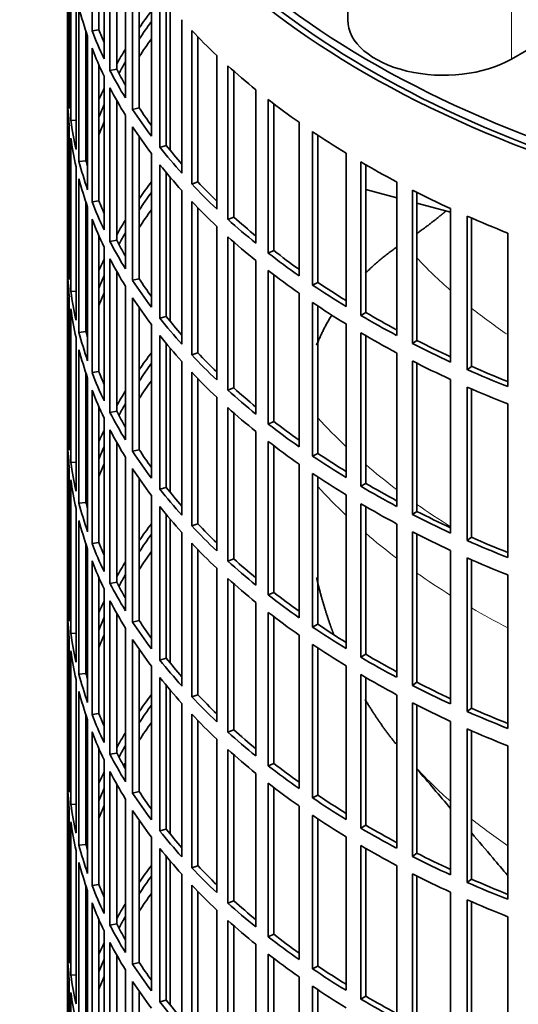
# Model space of a CAD drawing. Header units: millimetres. Extents: x 421 to 1312, y -2484 to 1869.
# Tile 4 of 33: x 1013 to 1083, y -2280 to -2142. Entities that reach past the tile are written whole.
import ezdxf

# ---------------------------------------------------------------- set-up
doc = ezdxf.new("R2010")
doc.units = ezdxf.units.MM
for name, color, linetype in [('VSI344-454_FILTR', 7, 'Continuous'), ('VSI344-454_SUPPO', 7, 'Continuous'), ('VSI344_DIFFUSORE', 7, 'Continuous')]:
    doc.layers.add(name, color=color, linetype=linetype)

# ---------------------------------------------------------------- blocks, each defined once
blk = doc.blocks.new('SE4')
at = {"layer": 'VSI344-454_FILTR', "color": 7, "linetype": 'Continuous', "lineweight": 35}
for p, q in [((1019.51, -2090.59), (1019.51, -2330.64)), ((1022.96, -2143.15), (1022.96, -2121.51)), ((1023.94, -2143.01), (1023.94, -2123.86)), ((1024.67, -2147.09), (1024.67, -2125.45)), ((1019.52, -2150.03), (1019.52, -2128.39)), ((1025.49, -2148.75), (1025.49, -2127.11)), ((1026.44, -2148.57), (1026.44, -2128.88)), ((1027.66, -2152.61), (1027.66, -2130.97)), ((1019.76, -2154.09), (1019.76, -2132.45)), ((1028.68, -2154.23), (1028.68, -2132.59)), ((1029.61, -2154.01), (1029.61, -2133.98)), ((1019.97, -2155.81), (1019.97, -2134.17)), ((1031.32, -2157.99), (1031.32, -2136.36)), ((1032.53, -2159.57), (1032.53, -2137.93)), ((1020.71, -2159.85), (1020.71, -2138.21)), ((1033.43, -2159.31), (1033.43, -2139.04)), ((1021.12, -2161.55), (1021.12, -2139.92)), ((1035.61, -2163.22), (1035.61, -2141.58)), ((1022.11, -2161.45), (1022.11, -2143.22)), ((1023.94, -2143.01), (1022.96, -2143.15)), ((1037.02, -2164.74), (1037.02, -2143.1)), ((1022.34, -2165.55), (1022.34, -2143.92)), ((1037.88, -2164.45), (1037.88, -2144)), ((1022.96, -2167.24), (1022.96, -2145.6)), ((1040.53, -2168.26), (1040.53, -2146.62)), ((1023.94, -2167.1), (1023.94, -2147.95)), ((1026.44, -2148.57), (1025.49, -2148.75)), ((1042.11, -2169.72), (1042.11, -2148.08)), ((1042.94, -2169.39), (1042.94, -2148.82)), ((1019.76, -2150.03), (1019.52, -2150.03)), ((1024.67, -2171.18), (1024.67, -2149.54)), ((1025.49, -2172.83), (1025.49, -2151.2)), ((1046.05, -2173.08), (1046.05, -2151.45)), ((1019.52, -2174.12), (1019.52, -2152.48)), ((1026.44, -2172.66), (1026.44, -2152.97)), ((1047.8, -2174.48), (1047.8, -2152.84)), ((1048.59, -2174.12), (1048.59, -2153.45)), ((1029.61, -2154.01), (1028.68, -2154.23)), ((1020.71, -2155.76), (1019.97, -2155.81)), ((1027.66, -2176.7), (1027.66, -2155.06)), ((1052.13, -2177.68), (1052.13, -2156.04)), ((1019.76, -2178.18), (1019.76, -2156.54)), ((1028.68, -2178.31), (1028.68, -2156.68)), ((1054.05, -2179), (1054.05, -2157.36)), ((1019.97, -2179.9), (1019.97, -2158.26)), ((1029.61, -2178.1), (1029.61, -2158.06)), ((1054.79, -2178.61), (1054.79, -2157.86)), ((1033.43, -2159.31), (1032.53, -2159.57)), ((1058.76, -2182.01), (1058.76, -2160.38)), ((1022.11, -2161.45), (1021.12, -2161.55)), ((1031.32, -2182.08), (1031.32, -2160.44)), ((1060.83, -2183.25), (1060.83, -2161.62)), ((1020.71, -2183.93), (1020.71, -2162.3)), ((1032.53, -2183.65), (1032.53, -2162.02)), ((1033.43, -2183.4), (1033.43, -2163.13)), ((1061.52, -2182.84), (1061.52, -2162.02)), ((1021.12, -2185.64), (1021.12, -2164)), ((1037.88, -2164.45), (1037.02, -2164.74)), ((1065.89, -2186.07), (1065.89, -2164.44)), ((1035.61, -2187.3), (1035.61, -2165.67)), ((1068.1, -2187.23), (1068.1, -2165.59)), ((1068.75, -2186.78), (1068.75, -2165.91)), ((1022.11, -2185.54), (1022.11, -2167.31)), ((1023.94, -2167.1), (1022.96, -2167.24)), ((1037.02, -2188.82), (1037.02, -2167.19)), ((1022.34, -2189.64), (1022.34, -2168)), ((1037.88, -2188.54), (1037.88, -2168.09)), ((1073.49, -2189.84), (1073.49, -2168.2)), ((1022.96, -2191.32), (1022.96, -2169.69)), ((1042.94, -2169.39), (1042.11, -2169.72)), ((1075.84, -2190.9), (1075.84, -2169.26)), ((1076.43, -2190.43), (1076.43, -2169.52)), ((1040.53, -2192.34), (1040.53, -2170.71)), ((1023.94, -2191.18), (1023.94, -2172.03)), ((1026.44, -2172.66), (1025.49, -2172.83)), ((1042.11, -2193.8), (1042.11, -2172.17)), ((1081.54, -2193.28), (1081.54, -2171.65)), ((1019.76, -2174.11), (1019.52, -2174.12)), ((1024.67, -2195.27), (1024.67, -2173.63)), ((1042.94, -2193.48), (1042.94, -2172.91)), ((1048.59, -2174.12), (1047.8, -2174.48)), ((1025.49, -2196.92), (1025.49, -2175.28)), ((1046.05, -2197.17), (1046.05, -2175.53)), ((1019.52, -2198.21), (1019.52, -2176.57)), ((1047.8, -2198.56), (1047.8, -2176.93)), ((1026.44, -2196.74), (1026.44, -2177.05)), ((1029.61, -2178.1), (1028.68, -2178.31)), ((1048.59, -2198.21), (1048.59, -2177.53)), ((1027.66, -2200.78), (1027.66, -2179.15)), ((1054.79, -2178.61), (1054.05, -2179)), ((1019.76, -2202.26), (1019.76, -2180.63)), ((1020.71, -2179.85), (1019.97, -2179.9)), ((1028.68, -2202.4), (1028.68, -2180.76)), ((1052.13, -2201.76), (1052.13, -2180.13)), ((1019.97, -2203.98), (1019.97, -2182.35)), ((1029.61, -2202.19), (1029.61, -2182.15)), ((1054.05, -2203.08), (1054.05, -2181.45)), ((1054.79, -2202.7), (1054.79, -2181.94)), ((1033.43, -2183.4), (1032.53, -2183.65)), ((1061.52, -2182.84), (1060.83, -2183.25)), ((1031.32, -2206.17), (1031.32, -2184.53)), ((1058.76, -2206.1), (1058.76, -2184.46)), ((1020.71, -2208.02), (1020.71, -2186.38)), ((1022.11, -2185.54), (1021.12, -2185.64)), ((1032.53, -2207.74), (1032.53, -2186.1)), ((1060.83, -2207.34), (1060.83, -2185.7)), ((1061.52, -2206.92), (1061.52, -2186.11)), ((1021.12, -2209.73), (1021.12, -2188.09)), ((1033.43, -2207.49), (1033.43, -2187.22)), ((1068.75, -2186.78), (1068.1, -2187.23)), ((1037.88, -2188.54), (1037.02, -2188.82)), ((1065.89, -2210.16), (1065.89, -2188.52)), ((1035.61, -2211.39), (1035.61, -2189.75)), ((1068.1, -2211.31), (1068.1, -2189.68)), ((1068.75, -2210.87), (1068.75, -2190)), ((1076.43, -2190.43), (1075.84, -2190.9)), ((1022.11, -2209.63), (1022.11, -2191.4)), ((1022.34, -2213.73), (1022.34, -2192.09)), ((1023.94, -2191.18), (1022.96, -2191.32)), ((1037.02, -2212.91), (1037.02, -2191.27)), ((1037.88, -2212.62), (1037.88, -2192.18)), ((1073.49, -2213.92), (1073.49, -2192.29)), ((1042.94, -2193.48), (1042.11, -2193.8)), ((1075.84, -2214.98), (1075.84, -2193.35)), ((1076.43, -2214.52), (1076.43, -2193.61)), ((1022.96, -2215.41), (1022.96, -2193.77)), ((1040.53, -2216.43), (1040.53, -2194.79)), ((1023.94, -2215.27), (1023.94, -2196.12)), ((1042.11, -2217.89), (1042.11, -2196.25)), ((1081.54, -2217.37), (1081.54, -2195.73)), ((1024.67, -2219.35), (1024.67, -2197.71)), ((1026.44, -2196.74), (1025.49, -2196.92)), ((1042.94, -2217.57), (1042.94, -2196.99)), ((1019.76, -2198.2), (1019.52, -2198.21)), ((1048.59, -2198.21), (1047.8, -2198.56)), ((1025.49, -2221.01), (1025.49, -2199.37)), ((1046.05, -2221.26), (1046.05, -2199.62)), ((1019.52, -2222.29), (1019.52, -2200.65)), ((1026.44, -2220.83), (1026.44, -2201.14)), ((1047.8, -2222.65), (1047.8, -2201.01)), ((1048.59, -2222.29), (1048.59, -2201.62)), ((1027.66, -2224.87), (1027.66, -2203.23)), ((1029.61, -2202.19), (1028.68, -2202.4)), ((1054.79, -2202.7), (1054.05, -2203.08)), ((1019.76, -2226.35), (1019.76, -2204.71)), ((1020.71, -2203.94), (1019.97, -2203.98)), ((1052.13, -2225.85), (1052.13, -2204.21)), ((1028.68, -2226.49), (1028.68, -2204.85)), ((1054.05, -2227.17), (1054.05, -2205.53)), ((1054.79, -2226.78), (1054.79, -2206.03)), ((1019.97, -2228.07), (1019.97, -2206.43)), ((1029.61, -2226.27), (1029.61, -2206.24)), ((1033.43, -2207.49), (1032.53, -2207.74)), ((1061.52, -2206.92), (1060.83, -2207.34)), ((1031.32, -2230.25), (1031.32, -2208.62)), ((1058.76, -2230.19), (1058.76, -2208.55)), ((1022.11, -2209.63), (1021.12, -2209.73)), ((1032.53, -2231.83), (1032.53, -2210.19)), ((1060.83, -2231.43), (1060.83, -2209.79)), ((1061.52, -2231.01), (1061.52, -2210.19)), ((1020.71, -2232.11), (1020.71, -2210.47)), ((1033.43, -2231.57), (1033.43, -2211.3)), ((1068.75, -2210.87), (1068.1, -2211.31)), ((1021.12, -2233.81), (1021.12, -2212.18)), ((1037.88, -2212.62), (1037.02, -2212.91)), ((1065.89, -2234.25), (1065.89, -2212.61)), ((1035.61, -2235.48), (1035.61, -2213.84)), ((1068.1, -2235.4), (1068.1, -2213.76)), ((1068.75, -2234.96), (1068.75, -2214.09)), ((1022.11, -2233.71), (1022.11, -2215.48)), ((1023.94, -2215.27), (1022.96, -2215.41)), ((1037.02, -2237), (1037.02, -2215.36)), ((1076.43, -2214.52), (1075.84, -2214.98)), ((1022.34, -2237.81), (1022.34, -2216.18)), ((1037.88, -2236.71), (1037.88, -2216.26)), ((1073.49, -2238.01), (1073.49, -2216.37)), ((1022.96, -2239.5), (1022.96, -2217.86)), ((1042.94, -2217.57), (1042.11, -2217.89)), ((1075.84, -2239.07), (1075.84, -2217.43)), ((1076.43, -2238.6), (1076.43, -2217.69)), ((1040.53, -2240.52), (1040.53, -2218.88)), ((1081.54, -2241.46), (1081.54, -2219.82)), ((1023.94, -2239.36), (1023.94, -2220.21)), ((1026.44, -2220.83), (1025.49, -2221.01)), ((1042.11, -2241.98), (1042.11, -2220.34)), ((1042.94, -2241.65), (1042.94, -2221.08)), ((1019.76, -2222.29), (1019.52, -2222.29)), ((1024.67, -2243.44), (1024.67, -2221.8)), ((1048.59, -2222.29), (1047.8, -2222.65)), ((1025.49, -2245.09), (1025.49, -2223.46)), ((1046.05, -2245.34), (1046.05, -2223.71)), ((1019.52, -2246.38), (1019.52, -2224.74)), ((1026.44, -2244.92), (1026.44, -2225.23)), ((1047.8, -2246.74), (1047.8, -2225.1)), ((1029.61, -2226.27), (1028.68, -2226.49)), ((1048.59, -2246.38), (1048.59, -2225.71)), ((1054.79, -2226.78), (1054.05, -2227.17)), ((1020.71, -2228.02), (1019.97, -2228.07)), ((1027.66, -2248.96), (1027.66, -2227.32)), ((1052.13, -2249.94), (1052.13, -2228.3)), ((1019.76, -2250.44), (1019.76, -2228.8)), ((1028.68, -2250.57), (1028.68, -2228.94)), ((1054.05, -2251.26), (1054.05, -2229.62)), ((1019.97, -2252.16), (1019.97, -2230.52)), ((1029.61, -2250.36), (1029.61, -2230.32)), ((1054.79, -2250.87), (1054.79, -2230.12)), ((1061.52, -2231.01), (1060.83, -2231.43)), ((1033.43, -2231.57), (1032.53, -2231.83)), ((1022.11, -2233.71), (1021.12, -2233.81)), ((1031.32, -2254.34), (1031.32, -2232.7)), ((1058.76, -2254.27), (1058.76, -2232.64)), ((1060.83, -2255.51), (1060.83, -2233.88)), ((1020.71, -2256.19), (1020.71, -2234.56)), ((1032.53, -2255.91), (1032.53, -2234.28)), ((1061.52, -2255.1), (1061.52, -2234.28)), ((1068.75, -2234.96), (1068.1, -2235.4)), ((1021.12, -2257.9), (1021.12, -2236.26)), ((1033.43, -2255.66), (1033.43, -2235.39)), ((1065.89, -2258.33), (1065.89, -2236.7)), ((1035.61, -2259.56), (1035.61, -2237.93)), ((1037.88, -2236.71), (1037.02, -2237)), ((1068.1, -2259.49), (1068.1, -2237.85)), ((1023.94, -2239.36), (1022.96, -2239.5)), ((1037.02, -2261.08), (1037.02, -2239.45)), ((1068.75, -2259.04), (1068.75, -2238.17)), ((1076.43, -2238.6), (1075.84, -2239.07)), ((1022.11, -2257.8), (1022.11, -2239.57)), ((1022.34, -2261.9), (1022.34, -2240.26)), ((1037.88, -2260.8), (1037.88, -2240.35)), ((1073.49, -2262.1), (1073.49, -2240.46)), ((1022.96, -2263.58), (1022.96, -2241.95)), ((1042.94, -2241.65), (1042.11, -2241.98)), ((1075.84, -2263.16), (1075.84, -2241.52)), ((1076.43, -2262.69), (1076.43, -2241.78)), ((1040.53, -2264.6), (1040.53, -2242.97)), ((1023.94, -2263.44), (1023.94, -2244.29)), ((1026.44, -2244.92), (1025.49, -2245.09)), ((1042.11, -2266.06), (1042.11, -2244.43)), ((1081.54, -2265.54), (1081.54, -2243.91)), ((1019.76, -2246.37), (1019.52, -2246.38)), ((1024.67, -2267.53), (1024.67, -2245.89)), ((1042.94, -2265.74), (1042.94, -2245.17)), ((1048.59, -2246.38), (1047.8, -2246.74)), ((1025.49, -2269.18), (1025.49, -2247.54)), ((1046.05, -2269.43), (1046.05, -2247.79)), ((1019.52, -2270.47), (1019.52, -2248.83)), ((1047.8, -2270.82), (1047.8, -2249.19)), ((1026.44, -2269), (1026.44, -2249.31)), ((1029.61, -2250.36), (1028.68, -2250.57)), ((1048.59, -2270.47), (1048.59, -2249.79)), ((1027.66, -2273.04), (1027.66, -2251.41)), ((1054.79, -2250.87), (1054.05, -2251.26)), ((1019.76, -2274.52), (1019.76, -2252.89)), ((1020.71, -2252.11), (1019.97, -2252.16)), ((1028.68, -2274.66), (1028.68, -2253.02)), ((1052.13, -2274.02), (1052.13, -2252.39)), ((1019.97, -2276.24), (1019.97, -2254.6)), ((1029.61, -2274.45), (1029.61, -2254.41)), ((1054.05, -2275.34), (1054.05, -2253.71)), ((1054.79, -2274.96), (1054.79, -2254.2)), ((1033.43, -2255.66), (1032.53, -2255.91)), ((1061.52, -2255.1), (1060.83, -2255.51)), ((1031.32, -2278.43), (1031.32, -2256.79)), ((1058.76, -2278.36), (1058.76, -2256.72)), ((1020.71, -2280.28), (1020.71, -2258.64)), ((1022.11, -2257.8), (1021.12, -2257.9)), ((1032.53, -2280), (1032.53, -2258.36)), ((1060.83, -2279.6), (1060.83, -2257.96)), ((1061.52, -2279.18), (1061.52, -2258.37)), ((1033.43, -2279.75), (1033.43, -2259.48)), ((1068.75, -2259.04), (1068.1, -2259.49)), ((1021.12, -2281.99), (1021.12, -2260.35)), ((1037.88, -2260.8), (1037.02, -2261.08)), ((1065.89, -2282.42), (1065.89, -2260.78)), ((1035.61, -2283.65), (1035.61, -2262.01)), ((1068.1, -2283.57), (1068.1, -2261.94)), ((1068.75, -2283.13), (1068.75, -2262.26)), ((1076.43, -2262.69), (1075.84, -2263.16)), ((1022.11, -2281.89), (1022.11, -2263.66)), ((1022.34, -2285.99), (1022.34, -2264.35)), ((1023.94, -2263.44), (1022.96, -2263.58)), ((1037.02, -2285.17), (1037.02, -2263.53)), ((1037.88, -2284.88), (1037.88, -2264.44)), ((1042.94, -2265.74), (1042.11, -2266.06)), ((1073.49, -2286.18), (1073.49, -2264.55)), ((1075.84, -2287.24), (1075.84, -2265.61)), ((1022.96, -2287.67), (1022.96, -2266.03)), ((1040.53, -2288.69), (1040.53, -2267.05)), ((1076.43, -2286.78), (1076.43, -2265.87)), ((1023.94, -2287.53), (1023.94, -2268.38)), ((1042.11, -2290.15), (1042.11, -2268.51)), ((1081.54, -2289.63), (1081.54, -2267.99)), ((1024.67, -2291.61), (1024.67, -2269.97)), ((1026.44, -2269), (1025.49, -2269.18)), ((1042.94, -2289.83), (1042.94, -2269.25)), ((1019.76, -2270.46), (1019.52, -2270.47)), ((1048.59, -2270.47), (1047.8, -2270.82)), ((1025.49, -2293.27), (1025.49, -2271.63)), ((1046.05, -2293.52), (1046.05, -2271.88)), ((1019.52, -2294.55), (1019.52, -2272.91)), ((1026.44, -2293.09), (1026.44, -2273.4)), ((1047.8, -2294.91), (1047.8, -2273.27)), ((1048.59, -2294.55), (1048.59, -2273.88)), ((1027.66, -2297.13), (1027.66, -2275.49)), ((1029.61, -2274.45), (1028.68, -2274.66)), ((1054.79, -2274.96), (1054.05, -2275.34)), ((1020.71, -2276.2), (1019.97, -2276.24)), ((1052.13, -2298.11), (1052.13, -2276.47)), ((1019.76, -2298.61), (1019.76, -2276.97)), ((1028.68, -2298.75), (1028.68, -2277.11)), ((1054.05, -2299.43), (1054.05, -2277.79)), ((1054.79, -2299.04), (1054.79, -2278.29)), ((1019.97, -2300.33), (1019.97, -2278.69)), ((1029.61, -2298.53), (1029.61, -2278.5)), ((1061.52, -2279.18), (1060.83, -2279.6)), ((1033.43, -2279.75), (1032.53, -2280))]:
    blk.add_line(p, q, dxfattribs=at)
for centre, major_axis, start_param, end_param in [((1163.01, -2090.59), (143.5, 0), 2.974441, 5.119162), ((1163.01, -2090.59), (142.5, 0), 3.141593, 5.135288), ((1163.01, -2127.53), (-143.5, 0), 0.150018, 0.199048), ((1163.01, -2173.26), (-143.5, 0), -0.408487, -0.377404), ((1163.01, -2173.26), (-142.5, 0), -0.391958, -0.359286), ((1163.01, -2125.08), (-143.5, 0), 0.219831, 0.268861), ((1163.01, -2125.08), (-142.5, 0), 0.219659, 0.242088), ((1163.01, -2103.45), (-143.5, 0), 0.499084, 0.548113), ((1163.01, -2175.71), (-142.5, 0), -0.391958, -0.359286), ((1163.01, -2127.53), (-143.5, 0), 0.219831, 0.268861), ((1163.01, -2173.26), (-143.5, 0), -0.338674, -0.312019), ((1163.01, -2173.26), (-142.5, 0), -0.318152, -0.297119), ((1163.01, -2125.08), (-143.5, 0), 0.289645, 0.338674), ((1163.01, -2125.08), (-142.5, 0), 0.289473, 0.318152), ((1163.01, -2103.45), (-143.5, 0), 0.568897, 0.617927), ((1163.01, -2149.17), (-143.5, 0), 0.010392, 0.059421), ((1163.01, -2173.26), (-143.5, 0), -0.268861, -0.248955), ((1163.01, -2127.53), (-143.5, 0), 0.289645, 0.338674), ((1163.01, -2151.62), (-143.5, 0), 0.010392, 0.059421), ((1163.01, -2103.45), (-143.5, 0), 0.63871, 0.68774), ((1163.01, -2173.26), (-142.5, 0), -0.242088, -0.219659), ((1163.01, -2125.08), (-143.5, 0), 0.359458, 0.408487), ((1163.01, -2125.08), (-142.5, 0), 0.359286, 0.391958), ((1163.01, -2149.17), (-143.5, 0), 0.080205, 0.129234), ((1163.01, -2175.71), (-142.5, 0), -0.242088, -0.219659), ((1163.01, -2173.26), (-143.5, 0), -0.199048, -0.190533), ((1163.01, -2127.53), (-143.5, 0), 0.359458, 0.408487), ((1163.01, -2103.45), (-143.5, 0), 0.708524, 0.757553), ((1163.01, -2151.62), (-143.5, 0), 0.080205, 0.129234), ((1163.01, -2173.26), (-142.5, 0), -0.160582, -0.149846), ((1163.01, -2125.08), (-143.5, 0), 0.429271, 0.4783), ((1163.01, -2125.08), (-142.5, 0), 0.429099, 0.464583), ((1163.01, -2149.17), (-143.5, 0), 0.150018, 0.199048), ((1163.01, -2149.17), (-142.5, 0), 0.149846, 0.160582), ((1163.01, -2103.45), (-143.5, 0), 0.778337, 0.827366), ((1163.01, -2127.53), (-143.5, 0), 0.429271, 0.4783), ((1163.01, -2151.62), (-143.5, 0), 0.150018, 0.199048), ((1163.01, -2197.34), (-143.5, 0), -0.408487, -0.377404), ((1163.01, -2125.08), (-142.5, 0), 0.498912, 0.536508), ((1163.01, -2197.34), (-142.5, 0), -0.391958, -0.359286), ((1163.01, -2125.08), (-143.5, 0), 0.499084, 0.548113), ((1163.01, -2103.45), (-143.5, 0), 0.84815, 0.897179), ((1163.01, -2149.17), (-143.5, 0), 0.219831, 0.268861), ((1163.01, -2149.17), (-142.5, 0), 0.219659, 0.242088), ((1163.01, -2127.53), (-143.5, 0), 0.499084, 0.548113), ((1163.01, -2199.79), (-142.5, 0), -0.391958, -0.359286), ((1163.01, -2151.62), (-143.5, 0), 0.219831, 0.268861), ((1163.01, -2197.34), (-143.5, 0), -0.338674, -0.312019), ((1163.01, -2125.08), (-143.5, 0), 0.568897, 0.617927), ((1163.01, -2125.08), (-142.5, 0), 0.568725, 0.607984), ((1163.01, -2103.45), (-143.5, 0), 0.917963, 0.966992), ((1163.01, -2149.17), (-143.5, 0), 0.289645, 0.338674), ((1163.01, -2149.17), (-142.5, 0), 0.289473, 0.318152), ((1163.01, -2197.34), (-142.5, 0), -0.318152, -0.297119), ((1163.01, -2127.53), (-143.5, 0), 0.568897, 0.617927), ((1163.01, -2173.26), (-143.5, 0), 0.010392, 0.059421), ((1163.01, -2125.08), (-142.5, 0), 0.638538, 0.679153), ((1163.01, -2197.34), (-143.5, 0), -0.268861, -0.248955), ((1163.01, -2151.62), (-143.5, 0), 0.289645, 0.338674), ((1163.01, -2125.08), (-143.5, 0), 0.63871, 0.68774), ((1163.01, -2175.71), (-143.5, 0), 0.010392, 0.059421), ((1163.01, -2127.53), (-143.5, 0), 0.63871, 0.68774), ((1163.01, -2197.34), (-142.5, 0), -0.242088, -0.219659), ((1163.01, -2149.17), (-143.5, 0), 0.359458, 0.408487), ((1163.01, -2149.17), (-142.5, 0), 0.359286, 0.391958), ((1163.01, -2125.08), (-143.5, 0), 0.708524, 0.757553), ((1163.01, -2125.08), (-142.5, 0), 0.708352, 0.750104), ((1163.01, -2173.26), (-143.5, 0), 0.080205, 0.129234), ((1163.01, -2197.34), (-143.5, 0), -0.199048, -0.190533), ((1163.01, -2199.79), (-142.5, 0), -0.242088, -0.219659), ((1163.01, -2151.62), (-143.5, 0), 0.359458, 0.408487), ((1163.01, -2175.71), (-143.5, 0), 0.080205, 0.129234), ((1163.01, -2127.53), (-143.5, 0), 0.708524, 0.757553), ((1163.01, -2149.17), (-143.5, 0), 0.429271, 0.4783), ((1163.01, -2149.17), (-142.5, 0), 0.429099, 0.464583), ((1163.01, -2125.08), (-143.5, 0), 0.778337, 0.827366), ((1163.01, -2125.08), (-142.5, 0), 0.778165, 0.820895), ((1163.01, -2197.34), (-142.5, 0), -0.160582, -0.149846), ((1163.01, -2173.26), (-143.5, 0), 0.150018, 0.199048), ((1163.01, -2173.26), (-142.5, 0), 0.149846, 0.160582), ((1163.01, -2151.62), (-143.5, 0), 0.429271, 0.4783), ((1163.01, -2127.53), (-143.5, 0), 0.778337, 0.827366), ((1163.01, -2175.71), (-143.5, 0), 0.150018, 0.199048), ((1163.01, -2125.08), (-143.5, 0), 0.84815, 0.897179), ((1163.01, -2125.08), (-142.5, 0), 0.847978, 0.891566), ((1163.01, -2221.43), (-143.5, 0), -0.408487, -0.377404), ((1163.01, -2149.17), (-143.5, 0), 0.499084, 0.548113), ((1163.01, -2149.17), (-142.5, 0), 0.498912, 0.536508), ((1163.01, -2221.43), (-142.5, 0), -0.391958, -0.359286), ((1163.01, -2127.53), (-143.5, 0), 0.84815, 0.897179), ((1163.01, -2125.08), (-143.5, 0), 0.917963, 0.966992), ((1163.01, -2125.08), (-142.5, 0), 0.917791, 0.962144), ((1163.01, -2173.26), (-143.5, 0), 0.219831, 0.268861), ((1163.01, -2173.26), (-142.5, 0), 0.219659, 0.242088), ((1163.01, -2151.62), (-143.5, 0), 0.499084, 0.548113), ((1163.01, -2223.88), (-142.5, 0), -0.391958, -0.359286), ((1163.01, -2149.17), (-142.5, 0), 0.568725, 0.607984), ((1163.01, -2127.53), (-143.5, 0), 0.917963, 0.966992), ((1163.01, -2175.71), (-143.5, 0), 0.219831, 0.268861), ((1163.01, -2221.43), (-143.5, 0), -0.338674, -0.312019), ((1163.01, -2149.17), (-143.5, 0), 0.568897, 0.617927), ((1163.01, -2221.43), (-142.5, 0), -0.318152, -0.297119), ((1163.01, -2151.62), (-143.5, 0), 0.568897, 0.617927), ((1163.01, -2173.26), (-143.5, 0), 0.289645, 0.338674), ((1163.01, -2173.26), (-142.5, 0), 0.289473, 0.318152), ((1163.01, -2197.34), (-143.5, 0), 0.010392, 0.059421), ((1163.01, -2149.17), (-143.5, 0), 0.63871, 0.68774), ((1163.01, -2149.17), (-142.5, 0), 0.638538, 0.679153), ((1163.01, -2221.43), (-143.5, 0), -0.268861, -0.248955), ((1163.01, -2175.71), (-143.5, 0), 0.289645, 0.338674), ((1163.01, -2199.79), (-143.5, 0), 0.010392, 0.059421), ((1163.01, -2221.43), (-142.5, 0), -0.242088, -0.219659), ((1163.01, -2151.62), (-143.5, 0), 0.63871, 0.68774), ((1163.01, -2173.26), (-143.5, 0), 0.359458, 0.408487), ((1163.01, -2173.26), (-142.5, 0), 0.359286, 0.391958), ((1163.01, -2149.17), (-143.5, 0), 0.708524, 0.757553), ((1163.01, -2149.17), (-142.5, 0), 0.708352, 0.750104), ((1163.01, -2197.34), (-143.5, 0), 0.080205, 0.129234), ((1163.01, -2223.88), (-142.5, 0), -0.242088, -0.219659), ((1163.01, -2221.43), (-143.5, 0), -0.199048, -0.190533), ((1163.01, -2175.71), (-143.5, 0), 0.359458, 0.408487), ((1163.01, -2151.62), (-143.5, 0), 0.708524, 0.757553), ((1163.01, -2199.79), (-143.5, 0), 0.080205, 0.129234), ((1163.01, -2173.26), (-142.5, 0), 0.429099, 0.464583), ((1163.01, -2149.17), (-143.5, 0), 0.778337, 0.827366), ((1163.01, -2149.17), (-142.5, 0), 0.778165, 0.820895), ((1163.01, -2221.43), (-142.5, 0), -0.160582, -0.149846), ((1163.01, -2173.26), (-143.5, 0), 0.429271, 0.4783), ((1163.01, -2197.34), (-143.5, 0), 0.150018, 0.199048), ((1163.01, -2197.34), (-142.5, 0), 0.149846, 0.160582), ((1163.01, -2175.71), (-143.5, 0), 0.429271, 0.4783), ((1163.01, -2151.62), (-143.5, 0), 0.778337, 0.827366), ((1163.01, -2149.17), (-143.5, 0), 0.84815, 0.897179), ((1163.01, -2149.17), (-142.5, 0), 0.847978, 0.891566), ((1163.01, -2199.79), (-143.5, 0), 0.150018, 0.199048), ((1163.01, -2245.52), (-143.5, 0), -0.408487, -0.377404), ((1163.01, -2173.26), (-143.5, 0), 0.499084, 0.548113), ((1163.01, -2173.26), (-142.5, 0), 0.498912, 0.536508), ((1163.01, -2245.52), (-142.5, 0), -0.391958, -0.359286), ((1163.01, -2151.62), (-143.5, 0), 0.84815, 0.897179), ((1163.01, -2197.34), (-143.5, 0), 0.219831, 0.268861), ((1163.01, -2197.34), (-142.5, 0), 0.219659, 0.242088), ((1163.01, -2175.71), (-143.5, 0), 0.499084, 0.548113), ((1163.01, -2149.17), (-143.5, 0), 0.917963, 0.966992), ((1163.01, -2149.17), (-142.5, 0), 0.917791, 0.962144), ((1163.01, -2247.97), (-142.5, 0), -0.391958, -0.359286), ((1163.01, -2199.79), (-143.5, 0), 0.219831, 0.268861), ((1163.01, -2245.52), (-143.5, 0), -0.338674, -0.312019), ((1163.01, -2173.26), (-143.5, 0), 0.568897, 0.617927), ((1163.01, -2173.26), (-142.5, 0), 0.568725, 0.607984), ((1163.01, -2151.62), (-143.5, 0), 0.917963, 0.966992), ((1163.01, -2245.52), (-142.5, 0), -0.318152, -0.297119), ((1163.01, -2197.34), (-143.5, 0), 0.289645, 0.338674), ((1163.01, -2197.34), (-142.5, 0), 0.289473, 0.318152), ((1163.01, -2175.71), (-143.5, 0), 0.568897, 0.617927), ((1163.01, -2221.43), (-143.5, 0), 0.010392, 0.059421), ((1163.01, -2173.26), (-143.5, 0), 0.63871, 0.68774), ((1163.01, -2173.26), (-142.5, 0), 0.638538, 0.679153), ((1163.01, -2245.52), (-143.5, 0), -0.268861, -0.248955), ((1163.01, -2199.79), (-143.5, 0), 0.289645, 0.338674), ((1163.01, -2223.88), (-143.5, 0), 0.010392, 0.059421), ((1163.01, -2175.71), (-143.5, 0), 0.63871, 0.68774), ((1163.01, -2245.52), (-142.5, 0), -0.242088, -0.219659), ((1163.01, -2197.34), (-143.5, 0), 0.359458, 0.408487), ((1163.01, -2197.34), (-142.5, 0), 0.359286, 0.391958), ((1163.01, -2173.26), (-142.5, 0), 0.708352, 0.750104), ((1163.01, -2221.43), (-143.5, 0), 0.080205, 0.129234), ((1163.01, -2247.97), (-142.5, 0), -0.242088, -0.219659), ((1163.01, -2173.26), (-143.5, 0), 0.708524, 0.757553), ((1163.01, -2245.52), (-143.5, 0), -0.199048, -0.190533), ((1163.01, -2199.79), (-143.5, 0), 0.359458, 0.408487), ((1163.01, -2175.71), (-143.5, 0), 0.708524, 0.757553), ((1163.01, -2223.88), (-143.5, 0), 0.080205, 0.129234), ((1163.01, -2173.26), (-142.5, 0), 0.778165, 0.820895), ((1163.01, -2245.52), (-142.5, 0), -0.160582, -0.149846), ((1163.01, -2197.34), (-143.5, 0), 0.429271, 0.4783), ((1163.01, -2197.34), (-142.5, 0), 0.429099, 0.464583), ((1163.01, -2173.26), (-143.5, 0), 0.778337, 0.827366), ((1163.01, -2221.43), (-143.5, 0), 0.150018, 0.199048), ((1163.01, -2221.43), (-142.5, 0), 0.149846, 0.160582), ((1163.01, -2175.71), (-143.5, 0), 0.778337, 0.827366), ((1163.01, -2199.79), (-143.5, 0), 0.429271, 0.4783), ((1163.01, -2173.26), (-142.5, 0), 0.847978, 0.891566), ((1163.01, -2223.88), (-143.5, 0), 0.150018, 0.199048), ((1163.01, -2269.6), (-143.5, 0), -0.408487, -0.377404), ((1163.01, -2173.26), (-143.5, 0), 0.84815, 0.897179), ((1163.01, -2197.34), (-143.5, 0), 0.499084, 0.548113), ((1163.01, -2197.34), (-142.5, 0), 0.498912, 0.536508), ((1163.01, -2175.71), (-143.5, 0), 0.84815, 0.897179), ((1163.01, -2221.43), (-142.5, 0), 0.219659, 0.242088), ((1163.01, -2269.6), (-142.5, 0), -0.391958, -0.359286), ((1163.01, -2199.79), (-143.5, 0), 0.499084, 0.548113), ((1163.01, -2173.26), (-143.5, 0), 0.917963, 0.966992), ((1163.01, -2173.26), (-142.5, 0), 0.917791, 0.962144), ((1163.01, -2221.43), (-143.5, 0), 0.219831, 0.268861), ((1163.01, -2272.05), (-142.5, 0), -0.391958, -0.359286), ((1163.01, -2223.88), (-143.5, 0), 0.219831, 0.268861), ((1163.01, -2269.6), (-143.5, 0), -0.338674, -0.312019), ((1163.01, -2197.34), (-143.5, 0), 0.568897, 0.617927), ((1163.01, -2197.34), (-142.5, 0), 0.568725, 0.607984), ((1163.01, -2175.71), (-143.5, 0), 0.917963, 0.966992), ((1163.01, -2221.43), (-142.5, 0), 0.289473, 0.318152), ((1163.01, -2269.6), (-142.5, 0), -0.318152, -0.297119), ((1163.01, -2199.79), (-143.5, 0), 0.568897, 0.617927), ((1163.01, -2245.52), (-143.5, 0), 0.010392, 0.059421), ((1163.01, -2221.43), (-143.5, 0), 0.289645, 0.338674), ((1163.01, -2272.05), (-142.5, 0), -0.318152, -0.312726), ((1163.01, -2197.34), (-142.5, 0), 0.638538, 0.679153), ((1163.01, -2269.6), (-143.5, 0), -0.268861, -0.248955), ((1163.01, -2223.88), (-143.5, 0), 0.289645, 0.338674), ((1163.01, -2197.34), (-143.5, 0), 0.63871, 0.68774), ((1163.01, -2247.97), (-143.5, 0), 0.010392, 0.059421), ((1163.01, -2199.79), (-143.5, 0), 0.63871, 0.68774), ((1163.01, -2269.6), (-142.5, 0), -0.242088, -0.219659), ((1163.01, -2221.43), (-143.5, 0), 0.359458, 0.408487), ((1163.01, -2221.43), (-142.5, 0), 0.359286, 0.391958), ((1163.01, -2197.34), (-143.5, 0), 0.708524, 0.757553), ((1163.01, -2197.34), (-142.5, 0), 0.708352, 0.750104), ((1163.01, -2245.52), (-143.5, 0), 0.080205, 0.129234), ((1163.01, -2269.6), (-143.5, 0), -0.199048, -0.190533), ((1163.01, -2272.05), (-142.5, 0), -0.242088, -0.219659), ((1163.01, -2223.88), (-143.5, 0), 0.359458, 0.408487), ((1163.01, -2247.97), (-143.5, 0), 0.080205, 0.129234), ((1163.01, -2199.79), (-143.5, 0), 0.708524, 0.757553), ((1163.01, -2221.43), (-143.5, 0), 0.429271, 0.4783), ((1163.01, -2221.43), (-142.5, 0), 0.429099, 0.464583), ((1163.01, -2197.34), (-143.5, 0), 0.778337, 0.827366), ((1163.01, -2197.34), (-142.5, 0), 0.778165, 0.820895), ((1163.01, -2269.6), (-142.5, 0), -0.160582, -0.149846), ((1163.01, -2245.52), (-143.5, 0), 0.150018, 0.199048), ((1163.01, -2245.52), (-142.5, 0), 0.149846, 0.160582), ((1163.01, -2223.88), (-143.5, 0), 0.429271, 0.4783), ((1163.01, -2199.79), (-143.5, 0), 0.778337, 0.827366), ((1163.01, -2197.34), (-143.5, 0), 0.84815, 0.897179), ((1163.01, -2197.34), (-142.5, 0), 0.847978, 0.891566), ((1163.01, -2247.97), (-143.5, 0), 0.150018, 0.199048), ((1163.01, -2293.69), (-143.5, 0), -0.408487, -0.377404), ((1163.01, -2221.43), (-143.5, 0), 0.499084, 0.548113), ((1163.01, -2221.43), (-142.5, 0), 0.498912, 0.536508), ((1163.01, -2293.69), (-142.5, 0), -0.391958, -0.359286), ((1163.01, -2199.79), (-143.5, 0), 0.84815, 0.897179), ((1163.01, -2197.34), (-142.5, 0), 0.917791, 0.962144), ((1163.01, -2245.52), (-143.5, 0), 0.219831, 0.268861), ((1163.01, -2245.52), (-142.5, 0), 0.219659, 0.242088), ((1163.01, -2223.88), (-143.5, 0), 0.499084, 0.548113), ((1163.01, -2197.34), (-143.5, 0), 0.917963, 0.966992), ((1163.01, -2296.14), (-142.5, 0), -0.391958, -0.359286), ((1163.01, -2221.43), (-142.5, 0), 0.568725, 0.607984), ((1163.01, -2199.79), (-143.5, 0), 0.917963, 0.966992), ((1163.01, -2247.97), (-143.5, 0), 0.219831, 0.268861), ((1163.01, -2293.69), (-143.5, 0), -0.338674, -0.312019), ((1163.01, -2221.43), (-143.5, 0), 0.568897, 0.617927), ((1163.01, -2293.69), (-142.5, 0), -0.318152, -0.297119), ((1163.01, -2223.88), (-143.5, 0), 0.568897, 0.617927), ((1163.01, -2245.52), (-143.5, 0), 0.289645, 0.338674), ((1163.01, -2245.52), (-142.5, 0), 0.289473, 0.318152), ((1163.01, -2269.6), (-143.5, 0), 0.010392, 0.059421), ((1163.01, -2221.43), (-143.5, 0), 0.63871, 0.68774), ((1163.01, -2221.43), (-142.5, 0), 0.638538, 0.679153), ((1163.01, -2293.69), (-143.5, 0), -0.268861, -0.248955), ((1163.01, -2247.97), (-143.5, 0), 0.289645, 0.338674), ((1163.01, -2272.05), (-143.5, 0), 0.010392, 0.059421), ((1163.01, -2293.69), (-142.5, 0), -0.242088, -0.219659), ((1163.01, -2223.88), (-143.5, 0), 0.63871, 0.68774), ((1163.01, -2245.52), (-143.5, 0), 0.359458, 0.408487), ((1163.01, -2245.52), (-142.5, 0), 0.359286, 0.391958), ((1163.01, -2221.43), (-143.5, 0), 0.708524, 0.757553), ((1163.01, -2221.43), (-142.5, 0), 0.708352, 0.750104), ((1163.01, -2269.6), (-143.5, 0), 0.080205, 0.129234), ((1163.01, -2296.14), (-142.5, 0), -0.242088, -0.219659), ((1163.01, -2293.69), (-143.5, 0), -0.199048, -0.190533), ((1163.01, -2247.97), (-143.5, 0), 0.359458, 0.408487), ((1163.01, -2223.88), (-143.5, 0), 0.708524, 0.757553), ((1163.01, -2272.05), (-143.5, 0), 0.080205, 0.129234), ((1163.01, -2221.43), (-143.5, 0), 0.778337, 0.827366), ((1163.01, -2221.43), (-142.5, 0), 0.778165, 0.820895), ((1163.01, -2245.52), (-143.5, 0), 0.429271, 0.4783), ((1163.01, -2245.52), (-142.5, 0), 0.429099, 0.464583)]:
    blk.add_ellipse(centre, major_axis=major_axis, ratio=0.57735, start_param=start_param, end_param=end_param, dxfattribs=at)
at = {"layer": 'VSI344-454_SUPPO', "color": 7, "linetype": 'Continuous', "lineweight": 35}
for p, q in [((1033.98, -2160), (1033.98, -2139.71)), ((1033.98, -2184.09), (1033.98, -2163.79)), ((1061.52, -2165.49), (1065.89, -2166.67)), ((1068.75, -2167.44), (1073.49, -2168.72)), ((1033.98, -2208.18), (1033.98, -2187.88)), ((1033.98, -2232.26), (1033.98, -2211.97)), ((1033.98, -2256.35), (1033.98, -2236.05)), ((1033.98, -2280.44), (1033.98, -2260.14))]:
    blk.add_line(p, q, dxfattribs=at)
blk.add_ellipse((1163.01, -2089.36), major_axis=(142.5, 0), ratio=0.57735, start_param=3.023053, end_param=5.154255, dxfattribs=at)
at = {"layer": 'VSI344-454_SUPPO', "color": 4, "linetype": 'Continuous', "lineweight": 9}
for centre, major_axis, start_param, end_param in [((1163.01, -2145.93), (-106.99, 0), 0.492641, 0.579522), ((1163.01, -2145.93), (-106.99, 0), 0.627902, 0.705081), ((1163.01, -2165.17), (-122, 0), 0.479891, 0.546105), ((1163.01, -2165.17), (-122, 0), 0.588316, 0.649986), ((1163.01, -2174.85), (-122, 0), 0.479891, 0.546105), ((1163.01, -2165.17), (-122, 0), 0.687784, 0.746968), ((1163.01, -2174.85), (-122, 0), 0.588316, 0.649986), ((1163.01, -2174.85), (-122, 0), 0.687784, 0.746968), ((1163.01, -2174.85), (-122, 0), 0.781768, 0.839497), ((1163.01, -2218.12), (-106.8, 0), 0.489473, 0.576926), ((1163.01, -2218.12), (-106.8, 0), 0.625563, 0.703086)]:
    blk.add_ellipse(centre, major_axis=major_axis, ratio=0.57735, start_param=start_param, end_param=end_param, dxfattribs=at)
at = {"layer": 'VSI344-454_SUPPO', "color": 7, "linetype": 'Continuous', "lineweight": 35}
for points, degree, knots in [([(1068.79, -2171.67), (1070.43, -2170.51), (1071.99, -2169.24), (1072.41, -2168.9), (1072.81, -2168.56)], 2, [0.04620798, 0.04620798, 0.04620798, 0.125, 0.125, 0.14573255, 0.14573255, 0.14573255]), ([(1054.6, -2187.44), (1055.45, -2185.31), (1056.71, -2183.25), (1056.73, -2183.22), (1056.75, -2183.18)], 2, [0.3285415, 0.3285415, 0.3285415, 0.5, 0.5, 0.5029097, 0.5029097, 0.5029097]), ([(1057.08, -2228.37), (1056.79, -2227.63), (1056.53, -2226.88), (1055.38, -2223.61), (1054.59, -2220.17)], 2, [0.4629415, 0.4629415, 0.4629415, 0.5, 0.5, 0.6620373, 0.6620373, 0.6620373]), ([(1081.53, -2262.17), (1080.83, -2261.35), (1079.14, -2259.37), (1077.43, -2257.36), (1076.43, -2256.19)], 3, [0.6081406, 0.6081406, 0.6081406, 0.6081406, 0.6666667, 0.7484894, 0.7484894, 0.7484894, 0.7484894])]:
    blk.add_open_spline(points, degree=degree, knots=knots, dxfattribs=at)
for points, degree in [([(1061.48, -2177.3), (1063.5, -2175.31), (1065.83, -2173.68)], 2), ([(1065.77, -2243.64), (1063.4, -2240.66), (1061.45, -2237.4)], 2), ([(1073.49, -2252.74), (1071.93, -2250.91), (1070.34, -2249.05), (1068.75, -2247.18)], 3)]:
    blk.add_open_spline(points, degree=degree, dxfattribs=at)
at = {"layer": 'VSI344_DIFFUSORE', "color": 7, "linetype": 'Continuous', "lineweight": 35}
for p, q in [((1059, -2084.87), (1059, -2141.62)), ((1087.18, -2144.17), (1082.05, -2147.13))]:
    blk.add_line(p, q, dxfattribs=at)
at = {"layer": 'VSI344_DIFFUSORE', "color": 4, "linetype": 'Continuous', "lineweight": 9}
blk.add_line((1082.05, -2147.13), (1082.05, -2102.14), dxfattribs=at)
at = {"layer": 'VSI344_DIFFUSORE', "color": 7, "linetype": 'Continuous', "lineweight": 35}
blk.add_ellipse((1072.5, -2141.62), major_axis=(13.5, 0), ratio=0.57735, start_param=3.141581, end_param=5.497787, dxfattribs=at)

msp = doc.modelspace()

# ---------------------------------------------------------------- block references
msp.add_blockref('SE4', (0, 0))

doc.saveas('drawing.dxf')
